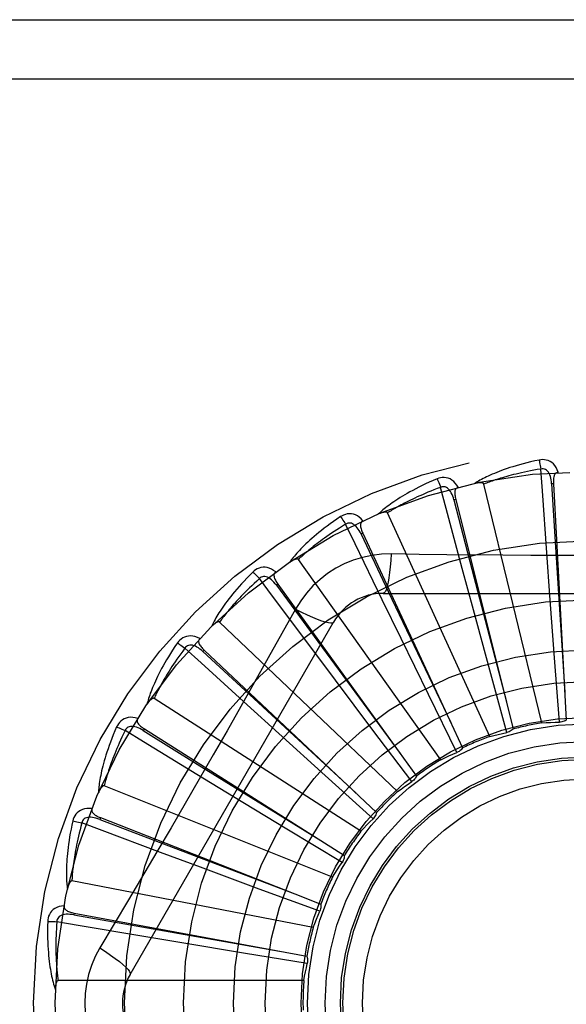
# Model space of a CAD drawing. Header units: inches. Extents: x 0 to 230, y 0 to 149.
# Tile 207 of 256: x 101.899 to 102.177, y 103.972 to 104.473. Entities that reach past the tile are written whole.
import ezdxf

# ---------------------------------------------------------------- set-up
doc = ezdxf.new("R2010")
doc.units = ezdxf.units.IN
doc.header["$LTSCALE"] = 12.6482830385
doc.header["$MEASUREMENT"] = 0
doc.linetypes.add('HIDDEN', pattern=[0.2, 0.1, -0.1])
doc.layers.add('RIGHTHAND_DOOR_ASSEMBLY', color=7, linetype='CONTINUOUS')

msp = doc.modelspace()

# ---------------------------------------------------------------- linework, layer by layer
at = {"layer": 'RIGHTHAND_DOOR_ASSEMBLY', "color": 8, "linetype": 'HIDDEN'}
for p, q in [((101.7036469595, 104.4729409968), (102.7656469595, 104.4729409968)), ((101.7036469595, 104.4429409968), (102.7956469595, 104.4429409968)), ((102.1643532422, 104.1153799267), (102.1348907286, 104.2368260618)), ((102.1702240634, 104.2369921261), (102.169265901, 104.236939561)), ((102.1702240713, 104.236991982), (102.1767610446, 104.116817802)), ((102.1205578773, 104.2290176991), (102.1196269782, 104.2287847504)), ((102.1205579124, 104.229017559), (102.1497198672, 104.1122522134)), ((102.1378084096, 104.1084921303), (102.0858944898, 104.2221677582)), ((102.0732983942, 104.2117879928), (102.0724284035, 104.21138308)), ((102.0732984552, 104.2117878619), (102.1240314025, 104.1026515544)), ((102.1684131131, 104.180160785), (102.1668412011, 104.2018576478)), ((102.1130468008, 104.0967051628), (102.0405577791, 104.1985017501)), ((102.1295350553, 104.1728706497), (102.1238853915, 104.1938779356)), ((102.0301536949, 104.1859257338), (102.0293760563, 104.1853634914)), ((102.0301537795, 104.1859256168), (102.1006240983, 104.0883628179)), ((102.083705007, 104.1812743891), (102.290588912, 104.1812743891)), ((102.1707596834, 104.1484540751), (102.1684131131, 104.180160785)), ((102.0927392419, 104.1583545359), (102.0832160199, 104.1779129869)), ((102.0391156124, 104.1732517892), (102.0322125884, 104.1608766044)), ((102.1378397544, 104.1421810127), (102.1295350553, 104.1728706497)), ((101.955003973, 103.9875243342), (102.0584459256, 104.1666910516)), ((102.0909633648, 104.0804450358), (102.0005191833, 104.1666833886)), ((102.0593555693, 104.1371370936), (102.0463029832, 104.1545398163)), ((102.1067019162, 104.1297911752), (102.0927392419, 104.1583545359)), ((101.9926831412, 104.1523656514), (101.9920259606, 104.1516664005)), ((101.9926832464, 104.1523655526), (102.0803439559, 104.0699024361)), ((102.1732400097, 104.1157533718), (102.1707596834, 104.1484540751)), ((102.1464639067, 104.1105406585), (102.1378397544, 104.1421810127)), ((102.0784715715, 104.1117323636), (102.0593555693, 104.1371370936)), ((102.1211581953, 104.100354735), (102.1067019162, 104.1297911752)), ((102.0723562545, 104.0602994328), (101.9672258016, 104.1278626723)), ((102.0305906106, 104.1099851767), (102.0144804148, 104.1246031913)), ((101.9622410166, 104.1123206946), (101.9617280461, 104.1115097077)), ((101.9622411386, 104.1123206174), (102.0639239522, 104.0479376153)), ((102.0541690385, 104.0886572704), (102.0305906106, 104.1099851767)), ((102.0982374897, 104.085563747), (102.0784715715, 104.1117323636)), ((102.0074840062, 104.0778801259), (101.9888984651, 104.0891850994)), ((102.078530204, 104.0667022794), (102.0541690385, 104.0886572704)), ((102.0578979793, 104.0369964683), (101.9418809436, 104.083442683)), ((102.034672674, 104.0613998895), (102.0074840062, 104.0778801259)), ((101.9399275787, 104.0672381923), (101.9395773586, 104.0663447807)), ((101.9399277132, 104.0672381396), (102.0386907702, 104.0284891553)), ((102.0627486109, 104.0444520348), (102.034672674, 104.0613998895)), ((101.9908708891, 104.0419823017), (101.9704817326, 104.0495656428)), ((102.0206871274, 104.0309453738), (101.9908708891, 104.0419823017)), ((102.0481110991, 104.0113783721), (101.9254006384, 104.0350288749)), ((102.0514630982, 104.0196171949), (102.0206871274, 104.0309453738)), ((102.0386907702, 104.0284891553), (102.0519575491, 104.0232622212)), ((101.9265492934, 104.0187475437), (101.9263744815, 104.0178039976)), ((101.9265494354, 104.0187475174), (102.0448772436, 103.996768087)), ((101.9813517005, 104.0035891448), (101.9598958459, 104.0071767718)), ((102.0127178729, 103.9983944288), (101.9813517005, 104.0035891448)), ((102.0450815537, 103.9930953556), (102.0127178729, 103.9983944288)), ((102.0433493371, 103.9843710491), (101.9183805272, 103.9843710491))]:
    msp.add_line(p, q, dxfattribs=at)
for points in [[(102.1628965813, 104.2490576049), (102.1607173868, 104.248589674), (102.1586377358, 104.2481130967), (102.1566592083, 104.2476312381), (102.1547754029, 104.2471449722), (102.1529818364, 104.2466552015), (102.1512744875, 104.2461634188), (102.1496491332, 104.2456705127), (102.1481020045, 104.2451778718), (102.1466291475, 104.244686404), (102.1452269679, 104.2441974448), (102.1438916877, 104.2437119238), (102.1426199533, 104.2432312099), (102.1414078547, 104.2427568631), (102.1402533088, 104.2422886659), (102.1391534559, 104.2418268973), (102.1381068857, 104.2413709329), (102.1371119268, 104.2409198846), (102.1361667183, 104.2404741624), (102.1352696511, 104.2400334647), (102.1344184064, 104.2395986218), (102.1336108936, 104.2391700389), (102.1328448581, 104.2387484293), (102.1321180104, 104.2383350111), (102.1314283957, 104.2379284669), (102.1307731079, 104.2375274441), (102.130152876, 104.237132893)], [(102.1726422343, 104.242821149), (102.1721544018, 104.2440888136), (102.1715830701, 104.2452157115), (102.1709251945, 104.2462096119), (102.1701878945, 104.247060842), (102.1693736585, 104.2477693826), (102.1684941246, 104.2483343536), (102.1675512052, 104.2487547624), (102.1665776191, 104.2490417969), (102.1655981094, 104.2491957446), (102.1646401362, 104.2492408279), (102.1637437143, 104.2491959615), (102.1628965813, 104.2490576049)], [(102.1628965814, 104.2490576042), (102.1630497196, 104.2484570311), (102.1632097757, 104.2477682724), (102.1633711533, 104.2470148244), (102.1635318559, 104.2462059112), (102.1636897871, 104.2453510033), (102.1638392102, 104.2444806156)], [(102.1638394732, 104.2444806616), (102.1620153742, 104.2441704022), (102.1602671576, 104.2438572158), (102.1585964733, 104.2435406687), (102.1569983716, 104.2432220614), (102.1554694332, 104.2429023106), (102.1540067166, 104.2425821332), (102.1526070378, 104.2422623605), (102.1512677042, 104.2419435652), (102.149985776, 104.2416264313), (102.1487588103, 104.2413114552), (102.1475841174, 104.2409991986), (102.1464594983, 104.2406901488), (102.1453825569, 104.2403848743), (102.1443511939, 104.2400836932), (102.1433630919, 104.2397871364), (102.1424165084, 104.2394951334), (102.1415093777, 104.2392078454), (102.1406403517, 104.2389251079), (102.139807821, 104.2386467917), (102.1390105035, 104.2383729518), (102.1382470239, 104.2381035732), (102.1375160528, 104.2378387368), (102.1368162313, 104.2375784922), (102.136146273, 104.2373229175), (102.1355042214, 104.2370721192), (102.1348907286, 104.2368260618)], [(102.1692644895, 104.236939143), (102.1691774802, 104.2379732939), (102.1690471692, 104.2389474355), (102.1688703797, 104.2398637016), (102.1686455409, 104.2407182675), (102.1683681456, 104.2415098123), (102.1680383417, 104.2422312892), (102.1676568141, 104.2428803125), (102.1672215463, 104.2434392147), (102.1667323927, 104.2438896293), (102.1661950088, 104.2442308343), (102.1656127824, 104.2444547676), (102.1650106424, 104.2445682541), (102.1644175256, 104.244576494), (102.163835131, 104.2444803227)], [(102.1668412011, 104.2018576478), (102.1646087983, 104.2334599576), (102.1638394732, 104.2444806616)], [(102.1110794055, 104.2394784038), (102.1090281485, 104.2386065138), (102.1070762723, 104.2377449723), (102.1052246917, 104.2368973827), (102.1034669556, 104.2360633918), (102.1017984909, 104.2352430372), (102.1002150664, 104.2344370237), (102.0987123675, 104.2336454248), (102.0972864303, 104.2328688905), (102.0959332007, 104.2321075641), (102.0946488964, 104.2313620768), (102.0934296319, 104.2306326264), (102.0922718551, 104.2299199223), (102.0911714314, 104.2292247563), (102.0901263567, 104.2285465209), (102.0891337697, 104.2278849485), (102.0881924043, 104.2272391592), (102.0873007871, 104.2266079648), (102.0864570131, 104.2259914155), (102.0856595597, 104.2253889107), (102.0849059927, 104.2248008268), (102.0841941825, 104.2242271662), (102.0835217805, 104.2236682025), (102.0828863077, 104.2231246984), (102.0822860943, 104.2225949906), (102.0817185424, 104.2220772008), (102.0811841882, 104.2215724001)], [(102.1218291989, 104.2351990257), (102.1211102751, 104.2363514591), (102.1203360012, 104.2373498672), (102.1195019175, 104.2382013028), (102.1186168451, 104.2388976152), (102.1176832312, 104.2394392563), (102.1167126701, 104.2398275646), (102.1157072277, 104.2400619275), (102.1146969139, 104.2401595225), (102.1137059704, 104.2401253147), (102.112756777, 104.2399882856), (102.1118850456, 104.2397745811), (102.1110794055, 104.2394784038)], [(102.1110794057, 104.2394784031), (102.1113434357, 104.2389176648), (102.1116309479, 104.2382716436), (102.1119320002, 104.2375623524), (102.1122428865, 104.2367984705), (102.1125597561, 104.2359889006), (102.1128712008, 104.2351625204)], [(102.1726455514, 104.2428212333), (102.1721888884, 104.2427513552), (102.1717825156, 104.2426058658), (102.1714258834, 104.2423795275), (102.1711206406, 104.2420880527), (102.1708709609, 104.2417449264), (102.1706687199, 104.2413515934), (102.1705084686, 104.2409118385), (102.1703863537, 104.2404321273), (102.1702982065, 104.2399187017), (102.1702395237, 104.2393760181), (102.1702050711, 104.2388101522), (102.1701928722, 104.2382224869), (102.1701987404, 104.2376168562), (102.1702240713, 104.236991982)], [(102.1128714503, 104.2351626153), (102.1111390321, 104.2345127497), (102.1094816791, 104.2338743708), (102.1079010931, 104.2332473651), (102.106392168, 104.2326320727), (102.1049513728, 104.2320287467), (102.1035756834, 104.2314375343), (102.102261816, 104.2308586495), (102.1010070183, 104.2302921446), (102.0998082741, 104.2297381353), (102.098663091, 104.2291966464), (102.0975687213, 104.2286677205), (102.0965229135, 104.2281514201), (102.0955232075, 104.2276478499), (102.0945674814, 104.2271569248), (102.0936533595, 104.2266787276), (102.0927791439, 104.2262128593), (102.0919427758, 104.2257590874), (102.0911429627, 104.2253169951), (102.0903781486, 104.224886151), (102.0896470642, 104.2244663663), (102.0889483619, 104.2240573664), (102.088280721, 104.2236589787), (102.0876427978, 104.2232709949), (102.0870333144, 104.2228932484), (102.0864503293, 104.2225254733), (102.0858944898, 104.2221677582)], [(102.1196256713, 104.2287840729), (102.11934452, 104.2297830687), (102.1190322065, 104.2307149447), (102.1186852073, 104.2315811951), (102.1183027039, 104.2323777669), (102.1178805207, 104.2331025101), (102.1174201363, 104.2337485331), (102.1169226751, 104.2343136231), (102.1163895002, 104.2347800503), (102.1158239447, 104.2351297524), (102.1152316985, 104.2353630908), (102.1146176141, 104.2354727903), (102.114004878, 104.2354702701), (102.1134209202, 104.2353661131), (102.1128672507, 104.2351614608)], [(102.1238853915, 104.1938779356), (102.1157125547, 104.2244866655), (102.1128714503, 104.2351626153)], [(102.1218331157, 104.2352000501), (102.1213975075, 104.2350448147), (102.1210257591, 104.2348249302), (102.1207183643, 104.2345351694), (102.1204738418, 104.234191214), (102.1202936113, 104.2338070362), (102.1201694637, 104.2333825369), (102.1200953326, 104.2329204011), (102.1200662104, 104.2324262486), (102.1200768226, 104.2319054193), (102.1201219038, 104.2313614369), (102.1201951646, 104.2307992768), (102.1202944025, 104.2302199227), (102.1204147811, 104.229626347), (102.1205579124, 104.229017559)], [(102.1348907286, 104.2368260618), (102.13481907, 104.2369834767), (102.1347138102, 104.2371154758), (102.1345713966, 104.237220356), (102.1344024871, 104.237303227), (102.1342158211, 104.2373678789), (102.1340136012, 104.2374165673), (102.1338012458, 104.2374524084), (102.1335778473, 104.2374766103), (102.133344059, 104.237491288), (102.1331006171, 104.2374968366), (102.132848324, 104.2374942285), (102.1325876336, 104.2374838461), (102.1323196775, 104.237466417), (102.1320432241, 104.2374418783), (102.131757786, 104.2374105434), (102.1314622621, 104.2373720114), (102.1311557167, 104.2373263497), (102.130837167, 104.2372724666), (102.1305051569, 104.237209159), (102.1301601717, 104.2371368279)], [(102.169265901, 104.236939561), (102.171294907, 104.204734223), (102.1760080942, 104.1309992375)], [(102.1196269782, 104.2287847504), (102.1277142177, 104.1975453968), (102.1462966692, 104.1260348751)], [(102.0620115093, 104.2202658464), (102.0601623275, 104.2190215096), (102.0584087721, 104.2178061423), (102.0567510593, 104.2166234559), (102.0551829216, 104.2154718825), (102.0536998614, 104.2143505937), (102.0522975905, 104.2132594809), (102.0509718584, 104.2121977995), (102.0497186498, 104.2111654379), (102.0485339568, 104.2101617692), (102.047413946, 104.2091866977), (102.0463547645, 104.2082396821), (102.0453527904, 104.2073207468), (102.0444038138, 104.2064298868), (102.0435059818, 104.2055661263), (102.0426565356, 104.2047286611), (102.0418543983, 104.2039163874), (102.0410983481, 104.2031278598), (102.040386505, 104.2023627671), (102.0397174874, 104.2016202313), (102.0390888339, 104.2009001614), (102.038498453, 104.2002021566), (102.0379439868, 104.1995260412), (102.0374228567, 104.1988720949), (102.0369337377, 104.1982383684), (102.0364744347, 104.1976225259), (102.0360452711, 104.1970257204)], [(102.0733769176, 104.218098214), (102.0724528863, 104.2190937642), (102.0715036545, 104.2199275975), (102.0705235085, 104.2206057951), (102.0695226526, 104.2211220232), (102.068503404, 104.2214771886), (102.0674768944, 104.2216747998), (102.0664452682, 104.2217146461), (102.0654347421, 104.2216192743), (102.0644681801, 104.2213981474), (102.0635620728, 104.2210839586), (102.0627465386, 104.2207091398), (102.0620115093, 104.2202658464)], [(102.0620115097, 104.2202658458), (102.0623768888, 104.2197652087), (102.0627814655, 104.219185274), (102.0632113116, 104.2185457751), (102.0636611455, 104.2178545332), (102.0641255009, 104.2171195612), (102.0645877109, 104.2163670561)], [(102.0858944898, 104.2221677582), (102.0857943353, 104.2223087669), (102.0856659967, 104.2224184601), (102.0855063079, 104.222494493), (102.0853247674, 104.2225439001), (102.0851292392, 104.2225720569), (102.0849214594, 104.222581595), (102.0847061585, 104.2225765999), (102.0844822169, 104.222558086), (102.0842498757, 104.2225282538), (102.084009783, 104.2224876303), (102.0837625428, 104.2224373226), (102.0835085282, 104.2223777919), (102.083248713, 104.2223099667), (102.0829818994, 104.2222335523), (102.0827075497, 104.2221487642), (102.0824246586, 104.2220550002), (102.0821323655, 104.2219521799), (102.0818296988, 104.2218389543), (102.0815152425, 104.2217137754), (102.0811894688, 104.2215771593)], [(102.0645879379, 104.2163671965), (102.0630098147, 104.2154012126), (102.0615032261, 104.2144607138), (102.060069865, 104.2135459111), (102.058704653, 104.2126561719), (102.0574040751, 104.2117910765), (102.0561651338, 104.2109501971), (102.0549845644, 104.2101331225), (102.0538596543, 104.2093393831), (102.05278742, 104.2085685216), (102.0517654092, 104.2078200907), (102.0507909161, 104.2070936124), (102.0498617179, 104.2063887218), (102.0489753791, 104.2057050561), (102.0481298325, 104.2050421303), (102.0473227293, 104.2043995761), (102.0465524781, 104.2037766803), (102.0458171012, 104.2031728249), (102.0451154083, 104.2025873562), (102.0444459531, 104.2020195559), (102.0438075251, 104.2014689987), (102.043198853, 104.2009351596), (102.0426186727, 104.2004176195), (102.042065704, 104.1999159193), (102.0415387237, 104.1994296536), (102.0410358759, 104.1989581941), (102.0405577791, 104.1985017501)], [(102.0724272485, 104.2113821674), (102.0719621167, 104.2123099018), (102.0714790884, 104.2131658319), (102.070974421, 104.213950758), (102.0704480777, 104.2146605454), (102.0698963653, 104.2152922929), (102.0693220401, 104.2158395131), (102.0687266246, 104.216300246), (102.0681148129, 104.2166573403), (102.0674932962, 104.2168936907), (102.0668675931, 104.217010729), (102.0662438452, 104.2170022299), (102.0656426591, 104.2168837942), (102.0650889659, 104.2166710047), (102.0645840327, 104.2163652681)], [(102.0832160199, 104.1779129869), (102.0693981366, 104.2064218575), (102.0645879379, 104.2163671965)], [(102.0733799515, 104.2180995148), (102.0729819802, 104.2178649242), (102.072658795, 104.2175788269), (102.0724118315, 104.2172361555), (102.0722367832, 104.2168521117), (102.0721325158, 104.2164407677), (102.0720909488, 104.2160004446), (102.072105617, 104.2155326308), (102.0721705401, 104.2150418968), (102.0722795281, 104.214532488), (102.072426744, 104.2140068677), (102.0726050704, 104.2134687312), (102.0728121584, 104.2129186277), (102.0730426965, 104.2123585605), (102.0732984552, 104.2117878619)], [(102.0724284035, 104.21138308), (102.0862815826, 104.1822387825), (102.1180616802, 104.1155373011)], [(102.0405577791, 104.1985017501), (102.0404327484, 104.1986212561), (102.0402859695, 104.1987046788), (102.0401147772, 104.1987491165), (102.039927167, 104.1987632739), (102.0397298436, 104.1987539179), (102.0395240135, 104.1987239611), (102.0393135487, 104.1986783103), (102.0390971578, 104.1986177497), (102.0388746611, 104.1985444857), (102.0386465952, 104.1984591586), (102.0384133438, 104.1983629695), (102.0381751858, 104.198256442), (102.0379329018, 104.1981406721), (102.0376853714, 104.1980151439), (102.0374320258, 104.1978799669), (102.0371719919, 104.1977343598), (102.0368997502, 104.1975749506), (102.0366286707, 104.1974096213), (102.0363717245, 104.1972459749), (102.0361245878, 104.1970814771)], [(102.0876883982, 104.2012953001), (102.0827541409, 104.2011451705), (102.07788679, 104.2005609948), (102.0731013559, 104.1995452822), (102.0684309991, 104.1981068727), (102.0638998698, 104.1962532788), (102.0595505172, 104.1940004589), (102.0554220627, 104.1913625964), (102.0515453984, 104.1883658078), (102.0479539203, 104.1850389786), (102.0446698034, 104.1813975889), (102.0417207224, 104.1774643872), (102.0391156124, 104.1732517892)], [(102.0876883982, 104.2012953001), (102.087492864, 104.1979099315), (102.0872389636, 104.1947260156), (102.0869362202, 104.1918431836), (102.0865858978, 104.1892437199), (102.0861880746, 104.1869327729), (102.0857481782, 104.1849705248), (102.0852723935, 104.1833888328), (102.0847678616, 104.1822261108), (102.0842403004, 104.1815140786), (102.083705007, 104.1812743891)], [(102.1444871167, 104.200643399), (102.1160673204, 104.2009221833), (102.1019079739, 104.2010858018), (102.0876883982, 104.2012953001)], [(102.2724367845, 104.2010859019), (102.2441054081, 104.2007787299), (102.2298945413, 104.2006490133), (102.2156650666, 104.2005564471), (102.2014354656, 104.2004892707), (102.1871967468, 104.2004724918), (102.1729568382, 104.2004862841), (102.1587222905, 104.2005518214), (102.1444871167, 104.200643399)], [(102.0290365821, 104.1921367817), (102.02794084, 104.192939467), (102.0268509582, 104.1935785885), (102.0257601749, 104.1940590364), (102.024679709, 104.1943765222), (102.023611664, 104.1945323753), (102.0225663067, 104.1945321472), (102.0215457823, 104.1943760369), (102.020571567, 104.1940911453), (102.0196643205, 104.1936910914), (102.0188340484, 104.1932110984), (102.0181041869, 104.1926887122), (102.0174663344, 104.1921143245)], [(102.0174663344, 104.1921143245), (102.015886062, 104.1905425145), (102.0143942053, 104.189017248), (102.0129902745, 104.18754221), (102.0116684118, 104.186114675), (102.0104243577, 104.1847329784), (102.0092539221, 104.1833962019), (102.0081530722, 104.1821028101), (102.0071178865, 104.1808519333), (102.0061445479, 104.1796421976), (102.0052293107, 104.1784727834), (102.0043684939, 104.1773424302), (102.0035585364, 104.1762504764), (102.0027953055, 104.1751961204), (102.0020771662, 104.1741780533), (102.0014015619, 104.1731949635), (102.0007676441, 104.1722455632), (102.0001744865, 104.1713282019), (101.9996203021, 104.1704422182), (101.9991039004, 104.1695864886), (101.9986228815, 104.1687604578), (101.9981752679, 104.1679633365), (101.9977587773, 104.167194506), (101.9973708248, 104.1664537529), (101.9970104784, 104.1657389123), (101.9966760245, 104.1650472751), (101.9963675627, 104.1643800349)], [(102.0207340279, 104.1887737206), (102.0193672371, 104.1875265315), (102.0180658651, 104.186317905), (102.0168315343, 104.1851483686), (102.0156593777, 104.18401634), (102.0145460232, 104.1829207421), (102.0134886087, 104.1818605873), (102.0124840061, 104.180834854), (102.0115296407, 104.1798425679), (102.0106226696, 104.1788827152), (102.0097607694, 104.1779543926), (102.0089413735, 104.1770566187), (102.0081623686, 104.1761886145), (102.0074214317, 104.1753495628), (102.0067166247, 104.1745385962), (102.0060457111, 104.1737549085), (102.0054072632, 104.1729974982), (102.0047994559, 104.1722653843), (102.0042212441, 104.1715576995), (102.0036713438, 104.1708734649), (102.0031486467, 104.1702120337), (102.0026520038, 104.1695726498), (102.0021802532, 104.1689546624), (102.0017322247, 104.1683573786), (102.0013067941, 104.1677801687), (102.0009022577, 104.1672220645), (102.0005191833, 104.1666833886)], [(102.0174663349, 104.192114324), (102.0179198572, 104.1916918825), (102.0184268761, 104.1911989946), (102.0189699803, 104.1906524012), (102.0195425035, 104.1900587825), (102.0201375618, 104.1894249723), (102.0207338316, 104.1887735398)], [(102.0293750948, 104.1853623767), (102.0287427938, 104.186185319), (102.0281065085, 104.1869343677), (102.0274624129, 104.1876096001), (102.0268112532, 104.1882069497), (102.026149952, 104.1887228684), (102.0254824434, 104.1891515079), (102.0248105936, 104.1894912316), (102.0241422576, 104.1897260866), (102.0234872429, 104.189840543), (102.0228506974, 104.1898370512), (102.0222398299, 104.1897106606), (102.0216719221, 104.18948059), (102.0211685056, 104.1891668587), (102.0207305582, 104.188771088)], [(102.0463029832, 104.1545398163), (102.0273394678, 104.179918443), (102.0207340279, 104.1887737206)], [(102.0290397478, 104.1921390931), (102.0286930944, 104.1918331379), (102.0284297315, 104.191490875), (102.0282520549, 104.1911076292), (102.0281528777, 104.1906974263), (102.028128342, 104.190273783), (102.0281708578, 104.1898335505), (102.0282737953, 104.1893769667), (102.0284304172, 104.1889073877), (102.0286338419, 104.1884278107), (102.0288778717, 104.1879395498), (102.0291548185, 104.1874448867), (102.029462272, 104.1869439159), (102.0297946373, 104.1864375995), (102.0301537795, 104.1859256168)], [(102.0293760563, 104.1853634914), (102.0484944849, 104.1593676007), (102.0923236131, 104.0998859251)], [(102.0391138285, 104.1732527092), (102.0421445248, 104.1717287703), (102.0450294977, 104.1703563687), (102.0476775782, 104.1691770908), (102.0501038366, 104.1681807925), (102.0523040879, 104.1673698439), (102.0542233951, 104.1667696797), (102.0558311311, 104.1663908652), (102.057090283, 104.1662464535), (102.0579705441, 104.1663472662), (102.0584457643, 104.1666907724)], [(102.0005191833, 104.1666833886), (102.0003737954, 104.1667770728), (102.0002138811, 104.1668312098), (102.0000373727, 104.1668424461), (101.9998504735, 104.1668208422), (101.9996584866, 104.1667743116), (101.9994620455, 104.1667059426), (101.9992640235, 104.166621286), (101.9990630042, 104.1665208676), (101.9988583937, 104.1664068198), (101.9986505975, 104.1662798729), (101.9984397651, 104.1661412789), (101.9982260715, 104.1659916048), (101.9980100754, 104.1658320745), (101.9977907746, 104.1656619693), (101.9975675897, 104.1654812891), (101.9973398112, 104.1652891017), (101.9971064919, 104.1650848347), (101.9968677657, 104.1648674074), (101.9966234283, 104.1646353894), (101.9963735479, 104.1643892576)], [(102.0322125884, 104.1608766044), (102.018312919, 104.1361873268), (102.0113198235, 104.1238154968), (102.0042852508, 104.1114461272), (101.9972286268, 104.099089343), (101.9901237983, 104.0867498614), (101.9829918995, 104.0744246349), (101.9758178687, 104.0621299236), (101.9686209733, 104.0498476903)], [(101.9904107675, 104.1582530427), (101.9891829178, 104.1588338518), (101.987991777, 104.1592551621), (101.9868297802, 104.1595204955), (101.9857087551, 104.1596277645), (101.9846305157, 104.1595786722), (101.9836040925, 104.1593806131), (101.9826315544, 104.1590341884), (101.9817288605, 104.1585700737), (101.9809137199, 104.1580055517), (101.9801892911, 104.1573771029), (101.9795714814, 104.1567260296), (101.9790538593, 104.1560413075)], [(101.9790538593, 104.1560413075), (101.9777996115, 104.1541988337), (101.9766233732, 104.1524187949), (101.9755239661, 104.1507047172), (101.9744961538, 104.1490528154), (101.9735360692, 104.1474606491), (101.9726397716, 104.1459265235), (101.9718035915, 104.1444481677), (101.9710238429, 104.1430239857), (101.9702970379, 104.141651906), (101.9696196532, 104.1403304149), (101.9689883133, 104.139057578), (101.9683996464, 104.1378320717), (101.9678497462, 104.1366523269), (101.9673372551, 104.1355167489), (101.9668599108, 104.1344235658), (101.9664171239, 104.1333713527), (101.9660082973, 104.1323583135), (101.9656318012, 104.1313834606), (101.9652866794, 104.1304454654), (101.9649706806, 104.1295433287), (101.9646820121, 104.128675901), (101.9644185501, 104.1278421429), (101.9641777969, 104.1270413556), (101.9639592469, 104.1262712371), (101.9637617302, 104.125528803), (101.9635851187, 104.1248152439)], [(101.9790538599, 104.1560413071), (101.9795791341, 104.1557123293), (101.9801702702, 104.1553243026), (101.9808070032, 104.15489037), (101.9814815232, 104.1544158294), (101.9821857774, 104.1539060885), (101.9828945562, 104.153379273)], [(101.9920252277, 104.1516651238), (101.9912486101, 104.1523535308), (101.9904820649, 104.1529686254), (101.9897218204, 104.1535097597), (101.9889693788, 104.1539730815), (101.9882223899, 104.1543545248), (101.9874858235, 104.1546490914), (101.9867618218, 104.1548555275), (101.9860611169, 104.1549596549), (101.9853962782, 104.1549480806), (101.9847718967, 104.1548241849), (101.984195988, 104.1545844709), (101.9836818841, 104.1542510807), (101.9832469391, 104.1538477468), (101.9828918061, 104.153376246)], [(101.990413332, 104.1582557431), (101.9901309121, 104.1578898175), (101.9899371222, 104.1575039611), (101.9898351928, 104.1570940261), (101.9898154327, 104.1566724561), (101.9898715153, 104.1562518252), (101.9899965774, 104.1558275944), (101.9901840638, 104.1553987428), (101.9904267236, 104.1549672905), (101.9907172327, 104.1545348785), (101.9910492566, 104.154101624), (101.9914148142, 104.1536683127), (101.991811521, 104.1532345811), (101.9922337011, 104.152800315), (101.9926832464, 104.1523655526)], [(101.9828947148, 104.1533794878), (101.9817886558, 104.1518961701), (101.9807395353, 104.1504630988), (101.9797488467, 104.1490810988), (101.9788121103, 104.1477476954), (101.9779262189, 104.1464611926), (101.9770885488, 104.1452200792), (101.976296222, 104.1440227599), (101.9755468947, 104.1428677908), (101.974837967, 104.1417536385), (101.9741673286, 104.1406789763), (101.9735326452, 104.1396423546), (101.9729319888, 104.1386426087), (101.9723632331, 104.1376784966), (101.9718246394, 104.1367487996), (101.971314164, 104.1358523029), (101.9708305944, 104.1349877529), (101.9703723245, 104.134153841), (101.969938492, 104.1333495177), (101.9695280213, 104.1325735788), (101.9691399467, 104.1318251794), (101.968773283, 104.1311033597), (101.9684270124, 104.1304072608), (101.9681001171, 104.1297359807), (101.9677916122, 104.1290886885), (101.9675000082, 104.1284641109), (101.9672258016, 104.1278626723)], [(102.0144804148, 104.1246031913), (101.9910566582, 104.1459343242), (101.9828947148, 104.1533794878)], [(101.9920259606, 104.1516664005), (102.015718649, 104.1297584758), (102.0700127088, 104.0796464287)], [(101.9672258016, 104.1278626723), (101.9670653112, 104.1279271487), (101.9668980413, 104.1279500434), (101.9667225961, 104.1279276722), (101.9665431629, 104.1278710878), (101.9663634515, 104.1277890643), (101.9661834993, 104.1276847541), (101.9660050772, 104.1275641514), (101.9658266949, 104.1274275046), (101.9656473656, 104.127276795), (101.9654673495, 104.1271128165), (101.9652865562, 104.1269368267), (101.9651050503, 104.1267494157), (101.9649231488, 104.1265518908), (101.9647400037, 104.1263433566), (101.964555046, 104.1261237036), (101.9643677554, 104.1258918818), (101.9641741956, 104.1256426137), (101.9639840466, 104.1253884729), (101.9638067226, 104.1251416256), (101.9636390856, 104.1248980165)], [(101.9588955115, 104.1176716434), (101.9575799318, 104.1180095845), (101.9563305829, 104.1181978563), (101.9551393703, 104.1182384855), (101.9540183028, 104.1181316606), (101.9529688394, 104.1178793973), (101.9519984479, 104.1174906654), (101.9511090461, 104.1169664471), (101.9503104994, 104.1163398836), (101.9496169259, 104.1156312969), (101.9490245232, 104.1148771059), (101.9485410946, 104.1141208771), (101.9481624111, 104.1133505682)], [(101.961727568, 104.1115083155), (101.9608347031, 104.1120373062), (101.9599656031, 104.1124962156), (101.9591166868, 104.1128836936), (101.9582901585, 104.1131962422), (101.9574844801, 104.1134294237), (101.9567054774, 104.113579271), (101.955955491, 104.1136449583), (101.9552477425, 104.1136145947), (101.9545971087, 104.113477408), (101.954007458, 104.1132375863), (101.9534873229, 104.1128932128), (101.9530456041, 104.1124685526), (101.9526948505, 104.1119901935), (101.9524353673, 104.1114600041)], [(101.9588973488, 104.1176743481), (101.9586893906, 104.1172618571), (101.9585721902, 104.1168464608), (101.9585496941, 104.1164246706), (101.9586100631, 104.1160069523), (101.9587447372, 104.1156045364), (101.9589478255, 104.1152116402), (101.9592130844, 104.1148260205), (101.959533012, 104.1144482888), (101.9599001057, 104.1140786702), (101.9603081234, 104.1137160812), (101.9607490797, 104.1133597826), (101.9612207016, 104.1130089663), (101.9617174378, 104.1126624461), (101.9622411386, 104.1123206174)], [(102.1643532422, 104.1153799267), (102.1665766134, 104.1155239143), (102.1687988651, 104.115634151), (102.1710199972, 104.1157106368), (102.1732400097, 104.1157533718)], [(102.1767610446, 104.116817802), (102.1762249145, 104.1165038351), (102.1756638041, 104.1162434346), (102.1750719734, 104.1160349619), (102.1744643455, 104.1158820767), (102.1738556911, 104.1157886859), (102.173240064, 104.1157533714)], [(101.9481624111, 104.1133505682), (101.9472795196, 104.1113040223), (101.946461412, 104.1093335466), (101.945706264, 104.1074423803), (101.9450096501, 104.1056258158), (101.9443682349, 104.1038807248), (101.9437784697, 104.1022046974), (101.9432371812, 104.1005948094), (101.9427410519, 104.0990487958), (101.9422870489, 104.0975639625), (101.9418719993, 104.0961381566), (101.9414929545, 104.0947688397), (101.9411468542, 104.093454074), (101.9408301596, 104.0921915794), (101.9405418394, 104.0909795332), (101.9402800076, 104.0898157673), (101.9400443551, 104.0886987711), (101.9398346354, 104.0876266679), (101.9396494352, 104.0865981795), (101.939488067, 104.0856118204), (101.9393485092, 104.0846661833), (101.9392292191, 104.0837598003), (101.939128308, 104.0828912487), (101.9390434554, 104.0820593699), (101.9389746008, 104.0812618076), (101.9389211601, 104.0804954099), (101.9388827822, 104.0797613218)], [(101.95243761, 104.1114637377), (101.9516322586, 104.1097979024), (101.9508733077, 104.1081921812), (101.9501620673, 104.1066476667), (101.9494946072, 104.1051610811), (101.9488681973, 104.1037301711), (101.9482805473, 104.1023529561), (101.947729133, 104.1010273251), (101.9472119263, 104.0997514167), (101.9467266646, 104.0985232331), (101.9462715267, 104.0973410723), (101.9458444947, 104.0962030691), (101.9454438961, 104.0951077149), (101.945067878, 104.0940533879), (101.9447149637, 104.0930385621), (101.9443833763, 104.0920616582), (101.9440721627, 104.0911212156), (101.9437799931, 104.0902156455), (101.9435062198, 104.089343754), (101.9432500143, 104.0885041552), (101.9430105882, 104.0876958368), (101.9427871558, 104.0869176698), (101.9425788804, 104.0861686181), (101.9423849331, 104.0854476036), (101.9422045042, 104.0847536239), (101.9420363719, 104.0840851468), (101.9418809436, 104.083442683)], [(101.9481624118, 104.1133505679), (101.948740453, 104.113126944), (101.949394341, 104.1128578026), (101.9501016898, 104.1125522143), (101.9508538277, 104.1122139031), (101.9516418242, 104.1118466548), (101.9524374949, 104.1114634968)], [(101.9888984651, 104.0891850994), (101.9618610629, 104.1056977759), (101.95243761, 104.1114637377)], [(101.9617280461, 104.1115097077), (101.9891386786, 104.0944815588), (102.0519353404, 104.0555503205)], [(102.1378084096, 104.1084921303), (102.1399643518, 104.1090542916), (102.1421255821, 104.1095831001), (102.1442921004, 104.1100785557), (102.1464639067, 104.1105406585)], [(102.1497198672, 104.1122522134), (102.1492528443, 104.1118424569), (102.148751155, 104.1114805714), (102.1482094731, 104.1111638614), (102.1476417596, 104.1108987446), (102.1470617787, 104.110691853), (102.1464639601, 104.1105406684)], [(102.1130468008, 104.0967051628), (102.1150573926, 104.0976651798), (102.1170794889, 104.0985934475), (102.1191130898, 104.0994899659), (102.1211581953, 104.100354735)], [(102.1240314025, 104.1026515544), (102.1236503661, 104.1021608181), (102.1232262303, 104.101710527), (102.1227542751, 104.1012970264), (102.1222469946, 104.1009292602), (102.1217166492, 104.1006163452), (102.1211582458, 104.1003547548)], [(101.9418809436, 104.083442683), (101.9417111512, 104.0834756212), (101.9415425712, 104.0834664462), (101.9413745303, 104.083411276), (101.9412090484, 104.0833217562), (101.9410481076, 104.0832072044), (101.9408911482, 104.083070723), (101.9407387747, 104.0829185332), (101.9405894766, 104.0827505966), (101.94044191, 104.0825686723), (101.9402961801, 104.0823735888), (101.9401519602, 104.0821665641), (101.9400092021, 104.0819481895), (101.9398679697, 104.0817198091), (101.9397275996, 104.081480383), (101.9395875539, 104.0812296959), (101.9394475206, 104.0809666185), (101.9393069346, 104.0806905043), (101.9391660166, 104.0803996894), (101.9390248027, 104.0800920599), (101.9388832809, 104.0797683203)], [(102.0909633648, 104.0804450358), (102.0927559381, 104.0817682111), (102.0945658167, 104.0830623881), (102.0963930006, 104.0843275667), (102.0982374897, 104.085563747)], [(102.1006240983, 104.0883628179), (102.1003428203, 104.0878088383), (102.1000115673, 104.0872864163), (102.0996263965, 104.0867910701), (102.0991978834, 104.0863339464), (102.0987363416, 104.0859263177), (102.0982375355, 104.0855637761)], [(101.9356298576, 104.0718593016), (101.9342740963, 104.0719421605), (101.9330116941, 104.0718905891), (101.9318343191, 104.0717050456), (101.9307537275, 104.0713879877), (101.9297709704, 104.070941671), (101.9288916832, 104.0703763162), (101.928117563, 104.0696932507), (101.927452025, 104.0689268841), (101.9269050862, 104.0680998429), (101.9264661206, 104.0672471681), (101.9261345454, 104.0664131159), (101.9259084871, 104.0655850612)], [(101.9356312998, 104.0718631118), (101.9355050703, 104.0714182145), (101.9354685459, 104.070987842), (101.9355262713, 104.0705693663), (101.9356646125, 104.070170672), (101.9358730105, 104.0698010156), (101.9361467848, 104.0694536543), (101.9364802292, 104.0691252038), (101.9368658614, 104.0688148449), (101.9372962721, 104.0685213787), (101.9377655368, 104.06824256), (101.9382659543, 104.0679761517), (101.9387954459, 104.0677209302), (101.9393487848, 104.06747468), (101.9399277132, 104.0672381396)], [(102.0803439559, 104.0699024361), (102.0801704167, 104.0693010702), (102.0799443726, 104.0687254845), (102.0796642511, 104.0681729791), (102.0793337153, 104.0676492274), (102.0789562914, 104.0671599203), (102.0785302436, 104.0667023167)], [(101.9259084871, 104.0655850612), (101.925428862, 104.0634084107), (101.9249984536, 104.0613187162), (101.9246148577, 104.059318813), (101.9242746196, 104.0574032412), (101.9239750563, 104.0555682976), (101.9237131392, 104.0538109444), (101.9234863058, 104.0521277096), (101.9232917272, 104.0505157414), (101.9231269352, 104.0489718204), (101.9229892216, 104.047493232), (101.9228761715, 104.0460769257), (101.9227851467, 104.0447204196), (101.9227131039, 104.0434208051), (101.9226593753, 104.0421760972), (101.9226225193, 104.0409838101), (101.9226025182, 104.039842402), (101.9225994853, 104.0387499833), (101.9226122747, 104.0377050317), (101.9226404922, 104.0367059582), (101.9226824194, 104.0357509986), (101.9227368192, 104.0348384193), (101.9228021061, 104.033966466), (101.9228762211, 104.0331335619), (101.9229595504, 104.0323373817), (101.9230521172, 104.0315747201), (101.9231533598, 104.0308466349)], [(101.9304635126, 104.0645414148), (101.9299879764, 104.0627532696), (101.9295466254, 104.0610329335), (101.9291405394, 104.0593817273), (101.9287664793, 104.0577956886), (101.9284221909, 104.0562720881), (101.9281058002, 104.0548085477), (101.927815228, 104.0534025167), (101.9275488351, 104.0520517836), (101.927304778, 104.0507539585), (101.9270815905, 104.0495070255), (101.926877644, 104.0483087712), (101.9266915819, 104.0471573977), (101.9265218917, 104.0460509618), (101.926367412, 104.0449876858), (101.9262266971, 104.0439656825), (101.9260990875, 104.0429833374), (101.9259835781, 104.0420388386), (101.9258797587, 104.0411308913), (101.9257870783, 104.040257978), (101.9257049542, 104.0394189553), (101.9256328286, 104.0386125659), (101.925570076, 104.0378376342), (101.9255160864, 104.0370929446), (101.9254702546, 104.0363773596), (101.9254316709, 104.0356891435), (101.9254006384, 104.0350288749)], [(101.9259084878, 104.065585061), (101.9265184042, 104.0654748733), (101.9272114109, 104.0653343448), (101.92796381, 104.0651681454), (101.9287663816, 104.064978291), (101.9296096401, 104.0647668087), (101.9304634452, 104.0645411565)], [(101.9395771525, 104.0663433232), (101.9386003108, 104.0666937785), (101.9376600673, 104.0669799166), (101.9367531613, 104.0671997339), (101.9358824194, 104.0673502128), (101.9350471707, 104.0674267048), (101.9342538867, 104.0674264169), (101.9335050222, 104.0673489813), (101.93281581, 104.0671852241), (101.9322028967, 104.0669273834), (101.9316692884, 104.0665803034), (101.9312237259, 104.0661437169), (101.930870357, 104.0656431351), (101.930616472, 104.06510704), (101.9304620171, 104.0645373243)], [(101.9704817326, 104.0495656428), (101.9408078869, 104.0606630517), (101.9304635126, 104.0645414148)], [(101.9395773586, 104.0663447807), (101.9697152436, 104.0548118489), (102.0387448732, 104.0284684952)], [(102.0723562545, 104.0602994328), (102.0738660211, 104.0619379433), (102.0753982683, 104.0635512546), (102.0769529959, 104.0651393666), (102.078530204, 104.0667022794)], [(101.9686209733, 104.0498476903), (101.9541696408, 104.0253748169), (101.9469482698, 104.0131942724), (101.9396570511, 104.0009845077)], [(102.0578979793, 104.0369964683), (102.0590703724, 104.038891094), (102.0602696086, 104.0407652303), (102.0614956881, 104.0426188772), (102.0627486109, 104.0444520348)], [(102.0639239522, 104.0479376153), (102.0638687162, 104.0473187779), (102.0637553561, 104.0467106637), (102.0635818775, 104.0461076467), (102.0633539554, 104.0455240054), (102.0630769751, 104.0449740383), (102.0627486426, 104.0444520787)], [(101.9254006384, 104.0350288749), (101.9252276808, 104.0350290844), (101.9250638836, 104.0349881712), (101.9249093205, 104.034902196), (101.9247637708, 104.0347829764), (101.9246274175, 104.0346400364), (101.9244991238, 104.0344763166), (101.924378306, 104.0342980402), (101.9242634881, 104.0341048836), (101.9241530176, 104.0338983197), (101.924046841, 104.0336791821), (101.9239444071, 104.0334486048), (101.9238455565, 104.0332071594), (101.9237500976, 104.0329561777), (101.9236575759, 104.0326945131), (101.9235675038, 104.0324218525), (101.9234797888, 104.0321370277), (101.923393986, 104.0318392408), (101.923310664, 104.0315270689), (101.9232302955, 104.0311986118), (101.9231527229, 104.030854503)], [(101.921454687, 104.0224717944), (101.9201077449, 104.0222965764), (101.918877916, 104.0220070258), (101.917756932, 104.0216020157), (101.9167558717, 104.0210861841), (101.9158753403, 104.0204619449), (101.915118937, 104.0197404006), (101.9144880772, 104.0189231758), (101.9139796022, 104.0180447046), (101.9135990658, 104.0171291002), (101.9133294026, 104.0162087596), (101.9131616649, 104.0153270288), (101.9130964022, 104.0144711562)], [(101.9214553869, 104.0224750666), (101.9214156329, 104.0220147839), (101.9214612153, 104.0215855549), (101.9215970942, 104.0211856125), (101.9218083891, 104.020820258), (101.922082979, 104.0204967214), (101.9224175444, 104.0202074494), (101.9228071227, 104.0199480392), (101.9232445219, 104.0197162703), (101.9237226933, 104.0195095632), (101.9242362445, 104.0193245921), (101.924778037, 104.0191577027), (101.9253462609, 104.0190073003), (101.9259362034, 104.0188702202), (101.9265494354, 104.0187475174)], [(102.0481110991, 104.0113783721), (102.0489037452, 104.0134606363), (102.0497266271, 104.0155278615), (102.0505797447, 104.0175800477), (102.0514630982, 104.0196171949)], [(102.0519575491, 104.0232622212), (102.052020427, 104.0226441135), (102.0520242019, 104.0220255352), (102.0519679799, 104.0214005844), (102.0518546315, 104.0207843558), (102.0516867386, 104.0201919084), (102.051463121, 104.0196172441)], [(101.9130964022, 104.0144711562), (101.9130396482, 104.0121699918), (101.913016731, 104.0099668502), (101.9130246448, 104.0078648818), (101.9130605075, 104.0058557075), (101.9131220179, 104.0039316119), (101.9132065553, 104.0020934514), (101.9133117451, 104.0003410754), (101.9134353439, 103.9986694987), (101.9135753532, 103.9970749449), (101.9137298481, 103.9955534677), (101.9138969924, 103.9941010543), (101.9140755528, 103.9927140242), (101.9142640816, 103.9913884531), (101.9144623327, 103.9901210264), (101.9146699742, 103.9889083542), (101.9148867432, 103.9877467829), (101.9151125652, 103.9866328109), (101.9153473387, 103.9855626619), (101.9155911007, 103.9845326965), (101.9158440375, 103.9835390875), (101.9161057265, 103.9825780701), (101.9163786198, 103.9816459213), (101.9166657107, 103.9807371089), (101.9169657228, 103.9798535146)], [(101.9130964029, 104.0144711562), (101.9137161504, 104.0144783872), (101.9144232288, 104.0144715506), (101.9151934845, 104.0144507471), (101.9160174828, 104.0144162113), (101.9168855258, 104.0143681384), (101.9177666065, 104.0143081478)], [(101.9177666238, 104.0143084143), (101.9176380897, 104.0124625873), (101.9175302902, 104.0106898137), (101.9174440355, 104.0089915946), (101.917376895, 104.0073634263), (101.9173271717, 104.0058022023), (101.9172934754, 104.0043052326), (101.9172742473, 104.0028696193), (101.9172682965, 104.0014928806), (101.9172742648, 104.0001723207), (101.9172910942, 103.9989056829), (101.9173176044, 103.9976904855), (101.9173528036, 103.9965247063), (101.9173955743, 103.9954061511), (101.9174451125, 103.9943328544), (101.917500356, 103.9933026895), (101.9175609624, 103.9923139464), (101.917626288, 103.9913646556), (101.9176961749, 103.9904534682), (101.9177703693, 103.9895787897), (101.9178485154, 103.9887393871), (101.9179303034, 103.9879339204), (101.9180153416, 103.9871611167), (101.9181032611, 103.986419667), (101.9181936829, 103.9857083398), (101.9182860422, 103.9850252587), (101.9183805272, 103.9843710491)], [(101.9263745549, 104.0178025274), (101.9253490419, 104.0179617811), (101.9243716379, 104.018064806), (101.9234395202, 104.0181090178), (101.9225560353, 104.0180919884), (101.9217214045, 104.0180090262), (101.9209425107, 104.0178586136), (101.9202218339, 104.0176408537), (101.9195760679, 104.0173496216), (101.9190230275, 104.0169804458), (101.9185647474, 104.016538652), (101.9182098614, 104.016025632), (101.917957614, 104.0154672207), (101.9178097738, 104.0148927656), (101.9177659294, 104.0143041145)], [(101.9598958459, 104.0071767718), (101.9286580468, 104.0124578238), (101.9177666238, 104.0143084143)], [(101.9263744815, 104.0178039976), (101.9581503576, 104.0121831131), (102.0309180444, 103.9993797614)], [(101.9396570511, 104.0009845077), (101.9373136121, 103.9966263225), (101.9353819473, 103.9921048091), (101.9338675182, 103.9874285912), (101.9327798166, 103.9826481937), (101.9321253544, 103.9778153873), (101.931905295, 103.9729409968)], [(101.9396570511, 104.0009845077), (101.9424911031, 103.9991224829), (101.9451215, 103.9973106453), (101.9474667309, 103.9956070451), (101.9495427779, 103.9940039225), (101.9513452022, 103.9925039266), (101.9528246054, 103.9911418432), (101.9539565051, 103.989938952), (101.9547111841, 103.9889206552), (101.9550640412, 103.9881077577), (101.955003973, 103.9875243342)], [(102.0448772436, 103.996768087), (102.0450559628, 103.996173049), (102.0451767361, 103.9955663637), (102.0452398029, 103.9949420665), (102.0452451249, 103.9943155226), (102.0451923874, 103.9937020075), (102.0450815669, 103.9930954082)], [(102.0433493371, 103.9843710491), (102.043733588, 103.9865656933), (102.0441503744, 103.9887512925), (102.0445996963, 103.9909278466), (102.0450815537, 103.9930953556)], [(101.9183805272, 103.9843710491), (101.9182110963, 103.9843387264), (101.9180583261, 103.9842678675), (101.917923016, 103.9841546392), (101.9178027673, 103.9840105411), (101.917696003, 103.9838448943), (101.9176010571, 103.9836604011), (101.9175162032, 103.9834630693), (101.9174400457, 103.9832523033), (101.9173706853, 103.9830292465), (101.9173079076, 103.9827946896), (101.9172509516, 103.9825496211), (101.9171995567, 103.9822945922), (101.9171532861, 103.9820308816), (101.9171119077, 103.9817572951), (101.9170750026, 103.9814734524), (101.9170426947, 103.9811781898), (101.9170144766, 103.9808637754), (101.9169918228, 103.9805495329), (101.9169762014, 103.9802543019), (101.9169671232, 103.9799718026)], [(101.931905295, 103.9729409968), (101.9321271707, 103.9680638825), (101.932781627, 103.9632313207), (101.9338661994, 103.958455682), (101.935377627, 103.953783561), (101.9373100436, 103.9492606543), (101.9396570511, 103.9448974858)]]:
    msp.add_lwpolyline(points, dxfattribs=at)
for radius in [0.2812500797, 0.2702837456, 0.235, 0.205, 0.179592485, 0.1635, 0.1452498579, 0.1420000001, 0.133, 0.12525, 0.124, 0.1139999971]:
    msp.add_circle((102.1871469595, 103.9729409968), radius, dxfattribs=at)
for centre, radius, start, end in [((102.083705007, 104.1521077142), 0.0291666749, 90, 150), ((102.1871469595, 103.9729409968), 0.1442511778, 99.0916451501, 105.0378919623), ((102.1871469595, 103.9729409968), 0.1442511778, 110.0007360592, 115.9469828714), ((102.1871469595, 103.9729409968), 0.1442511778, 120.9098269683, 126.8560737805), ((102.1871469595, 103.9729409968), 0.1442511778, 131.8189178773, 137.7651646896), ((102.1871469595, 103.9729409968), 0.1442511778, 142.7280087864, 148.6742555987), ((102.1871469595, 103.9729409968), 0.1442511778, 153.6370996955, 159.5833465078), ((102.1871469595, 103.9729409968), 0.1442511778, 164.5461906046, 170.4924374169), ((101.9802630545, 103.9729409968), 0.0291666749, 150, 210), ((102.1871469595, 103.9729409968), 0.1442511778, 175.4552815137, 181.401528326)]:
    msp.add_arc(centre, radius, start, end, dxfattribs=at)

doc.saveas('drawing.dxf')
